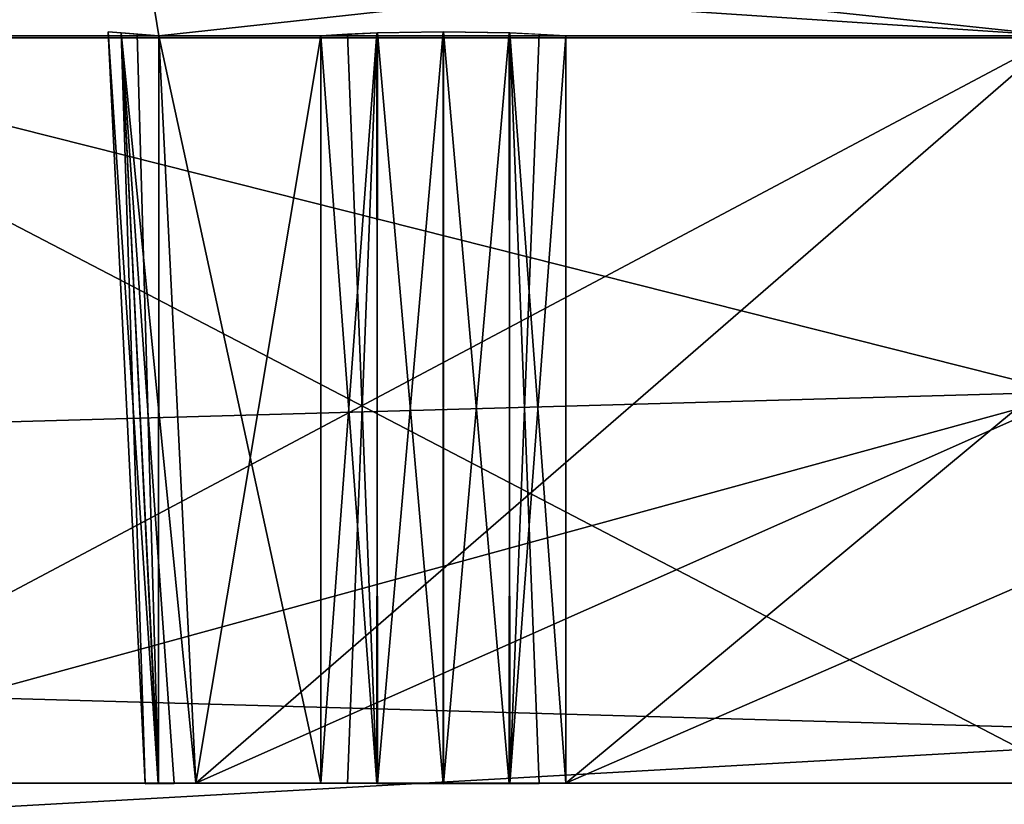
# Model space of a CAD drawing. Header units: millimetres. Extents: x -141 to 250, y -45 to 55.
# Tile 77 of 170: x 28.23 to 33.91, y 16.92 to 21.44. Entities that reach past the tile are written whole.
import ezdxf

# ---------------------------------------------------------------- set-up
doc = ezdxf.new("R2010")
doc.units = ezdxf.units.MM
doc.header["$LTSCALE"] = 52.148148
for name, color, linetype in [('147', 7, 'CONTINUOUS'), ('148', 7, 'CONTINUOUS'), ('149', 7, 'CONTINUOUS'), ('153', 7, 'CONTINUOUS'), ('164', 7, 'CONTINUOUS'), ('167', 7, 'CONTINUOUS'), ('474', 7, 'CONTINUOUS'), ('475', 7, 'CONTINUOUS'), ('476', 7, 'CONTINUOUS'), ('477', 7, 'CONTINUOUS'), ('478', 7, 'CONTINUOUS'), ('479', 7, 'CONTINUOUS'), ('480', 7, 'CONTINUOUS'), ('482', 7, 'CONTINUOUS'), ('486', 7, 'CONTINUOUS'), ('487', 7, 'CONTINUOUS'), ('488', 7, 'CONTINUOUS'), ('489', 7, 'CONTINUOUS'), ('495', 7, 'CONTINUOUS'), ('497', 7, 'CONTINUOUS'), ('498', 7, 'CONTINUOUS'), ('499', 7, 'CONTINUOUS'), ('585', 7, 'CONTINUOUS'), ('586', 7, 'CONTINUOUS'), ('587', 7, 'CONTINUOUS'), ('588', 7, 'CONTINUOUS'), ('592', 7, 'CONTINUOUS'), ('593', 7, 'CONTINUOUS'), ('598', 7, 'CONTINUOUS'), ('599', 7, 'CONTINUOUS'), ('759', 7, 'CONTINUOUS'), ('760', 7, 'CONTINUOUS'), ('768', 7, 'CONTINUOUS'), ('769', 7, 'CONTINUOUS')]:
    doc.layers.add(name, color=color, linetype=linetype)

msp = doc.modelspace()

# ---------------------------------------------------------------- linework, layer by layer
at = {"layer": '147', "linetype": 'Continuous'}
for points in [[(-140.0913, -0.4782, 141.0903), (139.7289, -0.4782, 141.0903), (-138.9997, 24.5218, 139.9988), (-140.0913, -0.4782, 141.0903)], [(-138.9997, 24.5218, 139.9988), (139.7289, -0.4782, 141.0903), (138.6374, 24.5218, 139.9988), (-138.9997, 24.5218, 139.9988)]]:
    msp.add_3dface(points, dxfattribs=at)
at = {"layer": '148', "linetype": 'Continuous'}
for points in [[(139.7289, -0.4782, -141.0903), (-140.0913, -0.4782, -141.0903), (138.6374, 24.5218, -139.9988), (139.7289, -0.4782, -141.0903)], [(138.6374, 24.5218, -139.9988), (-140.0913, -0.4782, -141.0903), (-138.9997, 24.5218, -139.9988), (138.6374, 24.5218, -139.9988)]]:
    msp.add_3dface(points, dxfattribs=at)
at = {"layer": '149', "linetype": 'Continuous'}
for points in [[(106.6, 21.3393, -123.2716), (-106.6, 21.3393, -123.2716), (106.6, 15.3131, -123.4294), (106.6, 21.3393, -123.2716)], [(-106.6, 21.3393, -123.2716), (106.6, 9.2869, -123.5872), (106.6, 15.3131, -123.4294), (-106.6, 21.3393, -123.2716)], [(-106.6, 15.3214, -123.4292), (106.6, 9.2869, -123.5872), (-106.6, 21.3393, -123.2716), (-106.6, 15.3214, -123.4292)]]:
    msp.add_3dface(points, dxfattribs=at)
at = {"layer": '153', "linetype": 'Continuous'}
for points in [[(-106.6, 9.2869, 123.5872), (-106.6, 15.3218, 123.4292), (106.6, 21.3393, 123.2716), (-106.6, 9.2869, 123.5872)], [(106.6, 15.3218, 123.4292), (-106.6, 9.2869, 123.5872), (106.6, 21.3393, 123.2716), (106.6, 15.3218, 123.4292)], [(-106.6, 15.3218, 123.4292), (-106.6, 21.3393, 123.2716), (106.6, 21.3393, 123.2716), (-106.6, 15.3218, 123.4292)]]:
    msp.add_3dface(points, dxfattribs=at)
at = {"layer": '164', "linetype": 'Continuous'}
for points in [[(106.6, 21.3393, 123.2716), (-106.6, 21.3393, 123.2716), (-106.6, 21.9001, 123.1469), (106.6, 21.3393, 123.2716)], [(106.6, 21.9001, 123.1469), (106.6, 21.3393, 123.2716), (-106.6, 21.9001, 123.1469), (106.6, 21.9001, 123.1469)]]:
    msp.add_3dface(points, dxfattribs=at)
at = {"layer": '167', "linetype": 'Continuous'}
for points in [[(-106.6, 21.3393, -123.2716), (106.6, 21.3393, -123.2716), (106.6, 21.9011, -123.1464), (-106.6, 21.3393, -123.2716)], [(-106.6, 21.9001, -123.1469), (-106.6, 21.3393, -123.2716), (106.6, 21.9011, -123.1464), (-106.6, 21.9001, -123.1469)]]:
    msp.add_3dface(points, dxfattribs=at)
at = {"layer": '474', "linetype": 'Continuous'}
for points in [[(34.222, 21.3523, -88.9681), (34.2999, 19.2851, -88.9439), (26.1067, 17.0413, -80.6399), (34.222, 21.3523, -88.9681)], [(26.1067, 21.3523, -80.8528), (34.222, 21.3523, -88.9681), (26.1067, 17.0413, -80.6399), (26.1067, 21.3523, -80.8528)], [(34.2999, 19.2851, -88.9439), (34.3847, 17.0413, -88.9179), (26.1067, 17.0413, -80.6399), (34.2999, 19.2851, -88.9439)]]:
    msp.add_3dface(points, dxfattribs=at)
at = {"layer": '475', "linetype": 'Continuous'}
for points in [[(29.0359, 21.3523, -97.2179), (29.2488, 17.0413, -97.2179), (34.222, 21.3523, -92.0319), (29.0359, 21.3523, -97.2179)], [(34.222, 21.3523, -92.0319), (29.2488, 17.0413, -97.2179), (34.2999, 19.2851, -92.0561), (34.222, 21.3523, -92.0319)], [(34.2999, 19.2851, -92.0561), (29.2488, 17.0413, -97.2179), (34.3847, 17.0413, -92.0821), (34.2999, 19.2851, -92.0561)]]:
    msp.add_3dface(points, dxfattribs=at)
at = {"layer": '476', "linetype": 'Continuous'}
for points in [[(29.9687, 21.3523, -99.5641), (29.9687, 17.0413, -99.3512), (29.0359, 21.3523, -98.6313), (29.9687, 21.3523, -99.5641)], [(29.0359, 21.3523, -98.6313), (29.9687, 17.0413, -99.3512), (29.2488, 17.0413, -98.6313), (29.0359, 21.3523, -98.6313)]]:
    msp.add_3dface(points, dxfattribs=at)
at = {"layer": '477', "linetype": 'Continuous'}
for points in [[(36.5681, 21.3523, -94.378), (36.5439, 19.2851, -94.3001), (31.3821, 17.0413, -99.3512), (36.5681, 21.3523, -94.378)], [(31.3821, 21.3523, -99.5641), (36.5681, 21.3523, -94.378), (31.3821, 17.0413, -99.3512), (31.3821, 21.3523, -99.5641)], [(36.5439, 19.2851, -94.3001), (36.5179, 17.0413, -94.2153), (31.3821, 17.0413, -99.3512), (36.5439, 19.2851, -94.3001)]]:
    msp.add_3dface(points, dxfattribs=at)
at = {"layer": '478', "linetype": 'Continuous'}
for points in [[(31.3821, 21.3523, -56.0359), (31.3821, 17.0413, -56.2488), (36.5681, 21.3523, -61.222), (31.3821, 21.3523, -56.0359)], [(36.5681, 21.3523, -61.222), (31.3821, 17.0413, -56.2488), (36.5439, 19.2852, -61.2998), (36.5681, 21.3523, -61.222)], [(36.5439, 19.2852, -61.2998), (31.3821, 17.0413, -56.2488), (36.5179, 17.0413, -61.3847), (36.5439, 19.2852, -61.2998)]]:
    msp.add_3dface(points, dxfattribs=at)
at = {"layer": '479', "linetype": 'Continuous'}
for points in [[(29.0359, 21.3523, -56.9687), (29.2488, 17.0413, -56.9687), (29.9687, 21.3523, -56.0359), (29.0359, 21.3523, -56.9687)], [(29.9687, 21.3523, -56.0359), (29.2488, 17.0413, -56.9687), (29.9687, 17.0413, -56.2488), (29.9687, 21.3523, -56.0359)]]:
    msp.add_3dface(points, dxfattribs=at)
at = {"layer": '480', "linetype": 'Continuous'}
for points in [[(29.0359, 21.3523, -58.3821), (34.222, 21.3523, -63.5681), (29.2488, 17.0413, -58.3821), (29.0359, 21.3523, -58.3821)], [(34.222, 21.3523, -63.5681), (34.2999, 19.2849, -63.5439), (29.2488, 17.0413, -58.3821), (34.222, 21.3523, -63.5681)], [(34.2999, 19.2849, -63.5439), (34.3847, 17.0413, -63.5179), (29.2488, 17.0413, -58.3821), (34.2999, 19.2849, -63.5439)]]:
    msp.add_3dface(points, dxfattribs=at)
at = {"layer": '482', "linetype": 'Continuous'}
for points in [[(34.2999, 19.2849, -66.6561), (26.1067, 21.3523, -74.7472), (34.3847, 17.0413, -66.6821), (34.2999, 19.2849, -66.6561)], [(34.222, 21.3523, -66.6319), (26.1067, 21.3523, -74.7472), (34.2999, 19.2849, -66.6561), (34.222, 21.3523, -66.6319)], [(26.1067, 21.3523, -74.7472), (26.1067, 17.0413, -74.9601), (34.3847, 17.0413, -66.6821), (26.1067, 21.3523, -74.7472)]]:
    msp.add_3dface(points, dxfattribs=at)
at = {"layer": '486', "linetype": 'Continuous'}
for points in [[(36.5681, 21.3523, 94.378), (31.3821, 17.0413, 99.3512), (36.5439, 19.2849, 94.3001), (36.5681, 21.3523, 94.378)], [(31.3821, 21.3523, 99.5641), (31.3821, 17.0413, 99.3512), (36.5681, 21.3523, 94.378), (31.3821, 21.3523, 99.5641)], [(36.5439, 19.2849, 94.3001), (31.3821, 17.0413, 99.3512), (36.5179, 17.0413, 94.2153), (36.5439, 19.2849, 94.3001)]]:
    msp.add_3dface(points, dxfattribs=at)
at = {"layer": '487', "linetype": 'Continuous'}
for points in [[(29.0359, 21.3523, 98.6313), (29.2488, 17.0413, 98.6313), (29.9687, 21.3523, 99.5641), (29.0359, 21.3523, 98.6313)], [(29.9687, 21.3523, 99.5641), (29.2488, 17.0413, 98.6313), (29.9687, 17.0413, 99.3512), (29.9687, 21.3523, 99.5641)]]:
    msp.add_3dface(points, dxfattribs=at)
at = {"layer": '488', "linetype": 'Continuous'}
for points in [[(29.0359, 21.3523, 97.2179), (34.222, 21.3523, 92.0319), (29.2488, 17.0413, 97.2179), (29.0359, 21.3523, 97.2179)], [(34.222, 21.3523, 92.0319), (34.2999, 19.2851, 92.0561), (29.2488, 17.0413, 97.2179), (34.222, 21.3523, 92.0319)], [(34.2999, 19.2851, 92.0561), (34.3847, 17.0413, 92.0821), (29.2488, 17.0413, 97.2179), (34.2999, 19.2851, 92.0561)]]:
    msp.add_3dface(points, dxfattribs=at)
at = {"layer": '489', "linetype": 'Continuous'}
for points in [[(26.1067, 21.3523, 80.8528), (26.1067, 17.0413, 80.6399), (34.3847, 17.0413, 88.9179), (26.1067, 21.3523, 80.8528)], [(34.222, 21.3523, 88.9681), (26.1067, 21.3523, 80.8528), (34.2998, 19.2852, 88.9439), (34.222, 21.3523, 88.9681)], [(34.2998, 19.2852, 88.9439), (26.1067, 21.3523, 80.8528), (34.3847, 17.0413, 88.9179), (34.2998, 19.2852, 88.9439)]]:
    msp.add_3dface(points, dxfattribs=at)
at = {"layer": '495', "linetype": 'Continuous'}
for points in [[(26.1067, 21.3523, 74.7472), (34.222, 21.3523, 66.6319), (26.1067, 17.0413, 74.9601), (26.1067, 21.3523, 74.7472)], [(34.222, 21.3523, 66.6319), (34.2999, 19.2849, 66.6561), (26.1067, 17.0413, 74.9601), (34.222, 21.3523, 66.6319)], [(34.2999, 19.2849, 66.6561), (34.3847, 17.0413, 66.6821), (26.1067, 17.0413, 74.9601), (34.2999, 19.2849, 66.6561)]]:
    msp.add_3dface(points, dxfattribs=at)
at = {"layer": '497', "linetype": 'Continuous'}
for points in [[(29.0359, 21.3523, 58.3821), (29.2488, 17.0413, 58.3821), (34.222, 21.3523, 63.5681), (29.0359, 21.3523, 58.3821)], [(34.222, 21.3523, 63.5681), (29.2488, 17.0413, 58.3821), (34.2999, 19.285, 63.5439), (34.222, 21.3523, 63.5681)], [(34.2999, 19.285, 63.5439), (29.2488, 17.0413, 58.3821), (34.3847, 17.0413, 63.5179), (34.2999, 19.285, 63.5439)]]:
    msp.add_3dface(points, dxfattribs=at)
at = {"layer": '498', "linetype": 'Continuous'}
for points in [[(29.9687, 21.3523, 56.0359), (29.9687, 17.0413, 56.2488), (29.0359, 21.3523, 56.9687), (29.9687, 21.3523, 56.0359)], [(29.0359, 21.3523, 56.9687), (29.9687, 17.0413, 56.2488), (29.2488, 17.0413, 56.9687), (29.0359, 21.3523, 56.9687)]]:
    msp.add_3dface(points, dxfattribs=at)
at = {"layer": '499', "linetype": 'Continuous'}
for points in [[(36.5681, 21.3523, 61.222), (36.5439, 19.2849, 61.2999), (31.3821, 17.0413, 56.2488), (36.5681, 21.3523, 61.222)], [(31.3821, 21.3523, 56.0359), (36.5681, 21.3523, 61.222), (31.3821, 17.0413, 56.2488), (31.3821, 21.3523, 56.0359)], [(36.5439, 19.2849, 61.2999), (36.5179, 17.0413, 61.3847), (31.3821, 17.0413, 56.2488), (36.5439, 19.2849, 61.2999)]]:
    msp.add_3dface(points, dxfattribs=at)
at = {"layer": '585', "linetype": 'Continuous'}
for points in [[(28.742, 21.374, -97.9233), (28.8176, 21.3684, -98.305), (28.9562, 17.0377, -97.9263), (28.742, 21.374, -97.9233)], [(28.8186, 21.3684, -97.5418), (28.742, 21.374, -97.9233), (29.0311, 17.0386, -97.5449), (28.8186, 21.3684, -97.5418)], [(29.0311, 17.0386, -97.5449), (28.742, 21.374, -97.9233), (28.9562, 17.0377, -97.9263), (29.0311, 17.0386, -97.5449)], [(28.8176, 21.3684, -98.305), (28.9098, 21.3616, -98.4778), (29.0324, 17.0386, -98.3075), (28.8176, 21.3684, -98.305)], [(28.9562, 17.0377, -97.9263), (28.8176, 21.3684, -98.305), (29.0324, 17.0386, -98.3075), (28.9562, 17.0377, -97.9263)], [(29.2488, 17.0413, -97.2179), (28.8186, 21.3684, -97.5418), (29.1227, 17.0397, -97.3723), (29.2488, 17.0413, -97.2179)], [(29.2488, 17.0413, -97.2179), (29.0359, 21.3523, -97.2179), (28.8186, 21.3684, -97.5418), (29.2488, 17.0413, -97.2179)], [(29.1227, 17.0397, -97.3723), (28.8186, 21.3684, -97.5418), (29.0311, 17.0386, -97.5449), (29.1227, 17.0397, -97.3723)], [(28.9098, 21.3616, -98.4778), (29.0359, 21.3523, -98.6313), (29.0324, 17.0386, -98.3075), (28.9098, 21.3616, -98.4778)], [(29.0359, 21.3523, -98.6313), (29.2488, 17.0413, -98.6313), (29.0324, 17.0386, -98.3075), (29.0359, 21.3523, -98.6313)]]:
    msp.add_3dface(points, dxfattribs=at)
at = {"layer": '586', "linetype": 'Continuous'}
for points in [[(29.9687, 17.0413, -99.3512), (30.2926, 21.3684, -99.7814), (30.1231, 17.0397, -99.4773), (29.9687, 17.0413, -99.3512)], [(29.9687, 17.0413, -99.3512), (29.9687, 21.3523, -99.5641), (30.2926, 21.3684, -99.7814), (29.9687, 17.0413, -99.3512)], [(30.1231, 17.0397, -99.4773), (30.2926, 21.3684, -99.7814), (30.2956, 17.0386, -99.5689), (30.1231, 17.0397, -99.4773)], [(30.2926, 21.3684, -99.7814), (30.6741, 21.374, -99.858), (30.2956, 17.0386, -99.5689), (30.2926, 21.3684, -99.7814)], [(30.2956, 17.0386, -99.5689), (30.6741, 21.374, -99.858), (30.6771, 17.0377, -99.6438), (30.2956, 17.0386, -99.5689)], [(30.6741, 21.374, -99.858), (31.0558, 21.3684, -99.7824), (30.6771, 17.0377, -99.6438), (30.6741, 21.374, -99.858)], [(30.6771, 17.0377, -99.6438), (31.0558, 21.3684, -99.7824), (31.0582, 17.0386, -99.5676), (30.6771, 17.0377, -99.6438)], [(31.0558, 21.3684, -99.7824), (31.2285, 21.3616, -99.6902), (31.0582, 17.0386, -99.5676), (31.0558, 21.3684, -99.7824)], [(31.2285, 21.3616, -99.6902), (31.3821, 21.3523, -99.5641), (31.0582, 17.0386, -99.5676), (31.2285, 21.3616, -99.6902)], [(31.3821, 21.3523, -99.5641), (31.3821, 17.0413, -99.3512), (31.0582, 17.0386, -99.5676), (31.3821, 21.3523, -99.5641)]]:
    msp.add_3dface(points, dxfattribs=at)
at = {"layer": '587', "linetype": 'Continuous'}
for points in [[(30.1222, 21.3616, -55.9098), (29.9687, 21.3523, -56.0359), (30.2925, 17.0386, -56.0324), (30.1222, 21.3616, -55.9098)], [(29.9687, 21.3523, -56.0359), (29.9687, 17.0413, -56.2488), (30.2925, 17.0386, -56.0324), (29.9687, 21.3523, -56.0359)], [(30.295, 21.3684, -55.8176), (30.1222, 21.3616, -55.9098), (30.2925, 17.0386, -56.0324), (30.295, 21.3684, -55.8176)], [(30.6737, 17.0377, -55.9562), (30.295, 21.3684, -55.8176), (30.2925, 17.0386, -56.0324), (30.6737, 17.0377, -55.9562)], [(30.6767, 21.374, -55.742), (30.295, 21.3684, -55.8176), (30.6737, 17.0377, -55.9562), (30.6767, 21.374, -55.742)], [(31.0551, 17.0386, -56.0311), (30.6767, 21.374, -55.742), (30.6737, 17.0377, -55.9562), (31.0551, 17.0386, -56.0311)], [(31.0582, 21.3684, -55.8186), (30.6767, 21.374, -55.742), (31.0551, 17.0386, -56.0311), (31.0582, 21.3684, -55.8186)], [(31.2277, 17.0397, -56.1227), (31.0582, 21.3684, -55.8186), (31.0551, 17.0386, -56.0311), (31.2277, 17.0397, -56.1227)], [(31.3821, 17.0413, -56.2488), (31.0582, 21.3684, -55.8186), (31.2277, 17.0397, -56.1227), (31.3821, 17.0413, -56.2488)], [(31.3821, 17.0413, -56.2488), (31.3821, 21.3523, -56.0359), (31.0582, 21.3684, -55.8186), (31.3821, 17.0413, -56.2488)]]:
    msp.add_3dface(points, dxfattribs=at)
at = {"layer": '588', "linetype": 'Continuous'}
for points in [[(29.0311, 17.0386, -57.2956), (28.742, 21.374, -57.6741), (28.9562, 17.0377, -57.6771), (29.0311, 17.0386, -57.2956)], [(28.8186, 21.3684, -57.2926), (28.742, 21.374, -57.6741), (29.0311, 17.0386, -57.2956), (28.8186, 21.3684, -57.2926)], [(28.742, 21.374, -57.6741), (28.8176, 21.3684, -58.0558), (28.9562, 17.0377, -57.6771), (28.742, 21.374, -57.6741)], [(28.9562, 17.0377, -57.6771), (28.8176, 21.3684, -58.0558), (29.0324, 17.0386, -58.0582), (28.9562, 17.0377, -57.6771)], [(28.8176, 21.3684, -58.0558), (28.9098, 21.3616, -58.2285), (29.0324, 17.0386, -58.0582), (28.8176, 21.3684, -58.0558)], [(29.1227, 17.0397, -57.1231), (28.8186, 21.3684, -57.2926), (29.0311, 17.0386, -57.2956), (29.1227, 17.0397, -57.1231)], [(29.2488, 17.0413, -56.9687), (29.0359, 21.3523, -56.9687), (28.8186, 21.3684, -57.2926), (29.2488, 17.0413, -56.9687)], [(29.2488, 17.0413, -56.9687), (28.8186, 21.3684, -57.2926), (29.1227, 17.0397, -57.1231), (29.2488, 17.0413, -56.9687)], [(28.9098, 21.3616, -58.2285), (29.0359, 21.3523, -58.3821), (29.0324, 17.0386, -58.0582), (28.9098, 21.3616, -58.2285)], [(29.0359, 21.3523, -58.3821), (29.2488, 17.0413, -58.3821), (29.0324, 17.0386, -58.0582), (29.0359, 21.3523, -58.3821)]]:
    msp.add_3dface(points, dxfattribs=at)
at = {"layer": '592', "linetype": 'Continuous'}
for points in [[(30.1222, 21.3616, 99.6902), (29.9687, 21.3523, 99.5641), (30.2925, 17.0386, 99.5676), (30.1222, 21.3616, 99.6902)], [(29.9687, 21.3523, 99.5641), (29.9687, 17.0413, 99.3512), (30.2925, 17.0386, 99.5676), (29.9687, 21.3523, 99.5641)], [(30.295, 21.3684, 99.7824), (30.1222, 21.3616, 99.6902), (30.2925, 17.0386, 99.5676), (30.295, 21.3684, 99.7824)], [(30.6737, 17.0377, 99.6438), (30.295, 21.3684, 99.7824), (30.2925, 17.0386, 99.5676), (30.6737, 17.0377, 99.6438)], [(30.6767, 21.374, 99.858), (30.295, 21.3684, 99.7824), (30.6737, 17.0377, 99.6438), (30.6767, 21.374, 99.858)], [(31.0551, 17.0386, 99.5689), (30.6767, 21.374, 99.858), (30.6737, 17.0377, 99.6438), (31.0551, 17.0386, 99.5689)], [(31.0582, 21.3684, 99.7814), (30.6767, 21.374, 99.858), (31.0551, 17.0386, 99.5689), (31.0582, 21.3684, 99.7814)], [(31.2277, 17.0397, 99.4773), (31.0582, 21.3684, 99.7814), (31.0551, 17.0386, 99.5689), (31.2277, 17.0397, 99.4773)], [(31.3821, 17.0413, 99.3512), (31.0582, 21.3684, 99.7814), (31.2277, 17.0397, 99.4773), (31.3821, 17.0413, 99.3512)], [(31.3821, 17.0413, 99.3512), (31.3821, 21.3523, 99.5641), (31.0582, 21.3684, 99.7814), (31.3821, 17.0413, 99.3512)]]:
    msp.add_3dface(points, dxfattribs=at)
at = {"layer": '593', "linetype": 'Continuous'}
for points in [[(29.0311, 17.0386, 98.3044), (28.742, 21.374, 97.9259), (28.9562, 17.0377, 97.9229), (29.0311, 17.0386, 98.3044)], [(28.8186, 21.3684, 98.3074), (28.742, 21.374, 97.9259), (29.0311, 17.0386, 98.3044), (28.8186, 21.3684, 98.3074)], [(28.742, 21.374, 97.9259), (28.8176, 21.3684, 97.5442), (28.9562, 17.0377, 97.9229), (28.742, 21.374, 97.9259)], [(28.9562, 17.0377, 97.9229), (28.8176, 21.3684, 97.5442), (29.0324, 17.0386, 97.5418), (28.9562, 17.0377, 97.9229)], [(28.8176, 21.3684, 97.5442), (28.9098, 21.3616, 97.3715), (29.0324, 17.0386, 97.5418), (28.8176, 21.3684, 97.5442)], [(29.1227, 17.0397, 98.4769), (28.8186, 21.3684, 98.3074), (29.0311, 17.0386, 98.3044), (29.1227, 17.0397, 98.4769)], [(29.2488, 17.0413, 98.6313), (28.8186, 21.3684, 98.3074), (29.1227, 17.0397, 98.4769), (29.2488, 17.0413, 98.6313)], [(29.2488, 17.0413, 98.6313), (29.0359, 21.3523, 98.6313), (28.8186, 21.3684, 98.3074), (29.2488, 17.0413, 98.6313)], [(28.9098, 21.3616, 97.3715), (29.0359, 21.3523, 97.2179), (29.0324, 17.0386, 97.5418), (28.9098, 21.3616, 97.3715)], [(29.0359, 21.3523, 97.2179), (29.2488, 17.0413, 97.2179), (29.0324, 17.0386, 97.5418), (29.0359, 21.3523, 97.2179)]]:
    msp.add_3dface(points, dxfattribs=at)
at = {"layer": '598', "linetype": 'Continuous'}
for points in [[(29.0311, 17.0386, 58.0551), (28.742, 21.374, 57.6767), (28.9562, 17.0377, 57.6737), (29.0311, 17.0386, 58.0551)], [(28.8186, 21.3684, 58.0582), (28.742, 21.374, 57.6767), (29.0311, 17.0386, 58.0551), (28.8186, 21.3684, 58.0582)], [(28.742, 21.374, 57.6767), (28.8176, 21.3684, 57.295), (28.9562, 17.0377, 57.6737), (28.742, 21.374, 57.6767)], [(28.9562, 17.0377, 57.6737), (28.8176, 21.3684, 57.295), (29.0324, 17.0386, 57.2925), (28.9562, 17.0377, 57.6737)], [(28.8176, 21.3684, 57.295), (28.9098, 21.3616, 57.1222), (29.0324, 17.0386, 57.2925), (28.8176, 21.3684, 57.295)], [(29.2488, 17.0413, 58.3821), (29.0359, 21.3523, 58.3821), (28.8186, 21.3684, 58.0582), (29.2488, 17.0413, 58.3821)], [(29.2488, 17.0413, 58.3821), (28.8186, 21.3684, 58.0582), (29.1227, 17.0397, 58.2277), (29.2488, 17.0413, 58.3821)], [(29.1227, 17.0397, 58.2277), (28.8186, 21.3684, 58.0582), (29.0311, 17.0386, 58.0551), (29.1227, 17.0397, 58.2277)], [(28.9098, 21.3616, 57.1222), (29.0359, 21.3523, 56.9687), (29.0324, 17.0386, 57.2925), (28.9098, 21.3616, 57.1222)], [(29.0359, 21.3523, 56.9687), (29.2488, 17.0413, 56.9687), (29.0324, 17.0386, 57.2925), (29.0359, 21.3523, 56.9687)]]:
    msp.add_3dface(points, dxfattribs=at)
at = {"layer": '599', "linetype": 'Continuous'}
for points in [[(29.9687, 17.0413, 56.2488), (30.2926, 21.3684, 55.8186), (30.1231, 17.0397, 56.1227), (29.9687, 17.0413, 56.2488)], [(29.9687, 17.0413, 56.2488), (29.9687, 21.3523, 56.0359), (30.2926, 21.3684, 55.8186), (29.9687, 17.0413, 56.2488)], [(30.1231, 17.0397, 56.1227), (30.2926, 21.3684, 55.8186), (30.2956, 17.0386, 56.0311), (30.1231, 17.0397, 56.1227)], [(30.2926, 21.3684, 55.8186), (30.6741, 21.374, 55.742), (30.2956, 17.0386, 56.0311), (30.2926, 21.3684, 55.8186)], [(30.2956, 17.0386, 56.0311), (30.6741, 21.374, 55.742), (30.6771, 17.0377, 55.9562), (30.2956, 17.0386, 56.0311)], [(30.6741, 21.374, 55.742), (31.0558, 21.3684, 55.8176), (30.6771, 17.0377, 55.9562), (30.6741, 21.374, 55.742)], [(30.6771, 17.0377, 55.9562), (31.0558, 21.3684, 55.8176), (31.0582, 17.0386, 56.0324), (30.6771, 17.0377, 55.9562)], [(31.0558, 21.3684, 55.8176), (31.2285, 21.3616, 55.9098), (31.0582, 17.0386, 56.0324), (31.0558, 21.3684, 55.8176)], [(31.2285, 21.3616, 55.9098), (31.3821, 21.3523, 56.0359), (31.0582, 17.0386, 56.0324), (31.2285, 21.3616, 55.9098)], [(31.3821, 21.3523, 56.0359), (31.3821, 17.0413, 56.2488), (31.0582, 17.0386, 56.0324), (31.3821, 21.3523, 56.0359)]]:
    msp.add_3dface(points, dxfattribs=at)
at = {"layer": '759', "linetype": 'Continuous'}
for points in [[(34.222, 21.3523, 66.6319), (26.0492, 21.8947, 74.6322), (34.1165, 21.9064, 66.5576), (34.222, 21.3523, 66.6319)], [(34.222, 21.3523, 66.6319), (26.1067, 21.3523, 74.7472), (26.0492, 21.8947, 74.6322), (34.222, 21.3523, 66.6319)]]:
    msp.add_3dface(points, dxfattribs=at)
at = {"layer": '760', "linetype": 'Continuous'}
for points in [[(28.9449, 21.9101, 58.4731), (29.0359, 21.3523, 58.3821), (34.1165, 21.9065, 63.6424), (28.9449, 21.9101, 58.4731)], [(29.0359, 21.3523, 58.3821), (34.222, 21.3523, 63.5681), (34.1165, 21.9065, 63.6424), (29.0359, 21.3523, 58.3821)]]:
    msp.add_3dface(points, dxfattribs=at)
at = {"layer": '768', "linetype": 'Continuous'}
for points in [[(26.1067, 21.3523, -74.7472), (34.1165, 21.9065, -66.5576), (26.0492, 21.8947, -74.6322), (26.1067, 21.3523, -74.7472)], [(26.1067, 21.3523, -74.7472), (34.222, 21.3523, -66.6319), (34.1165, 21.9065, -66.5576), (26.1067, 21.3523, -74.7472)]]:
    msp.add_3dface(points, dxfattribs=at)
at = {"layer": '769', "linetype": 'Continuous'}
for points in [[(34.222, 21.3523, -63.5681), (28.9449, 21.9101, -58.4731), (34.1165, 21.9064, -63.6424), (34.222, 21.3523, -63.5681)], [(34.222, 21.3523, -63.5681), (29.0359, 21.3523, -58.3821), (28.9449, 21.9101, -58.4731), (34.222, 21.3523, -63.5681)]]:
    msp.add_3dface(points, dxfattribs=at)

doc.saveas('drawing.dxf')
